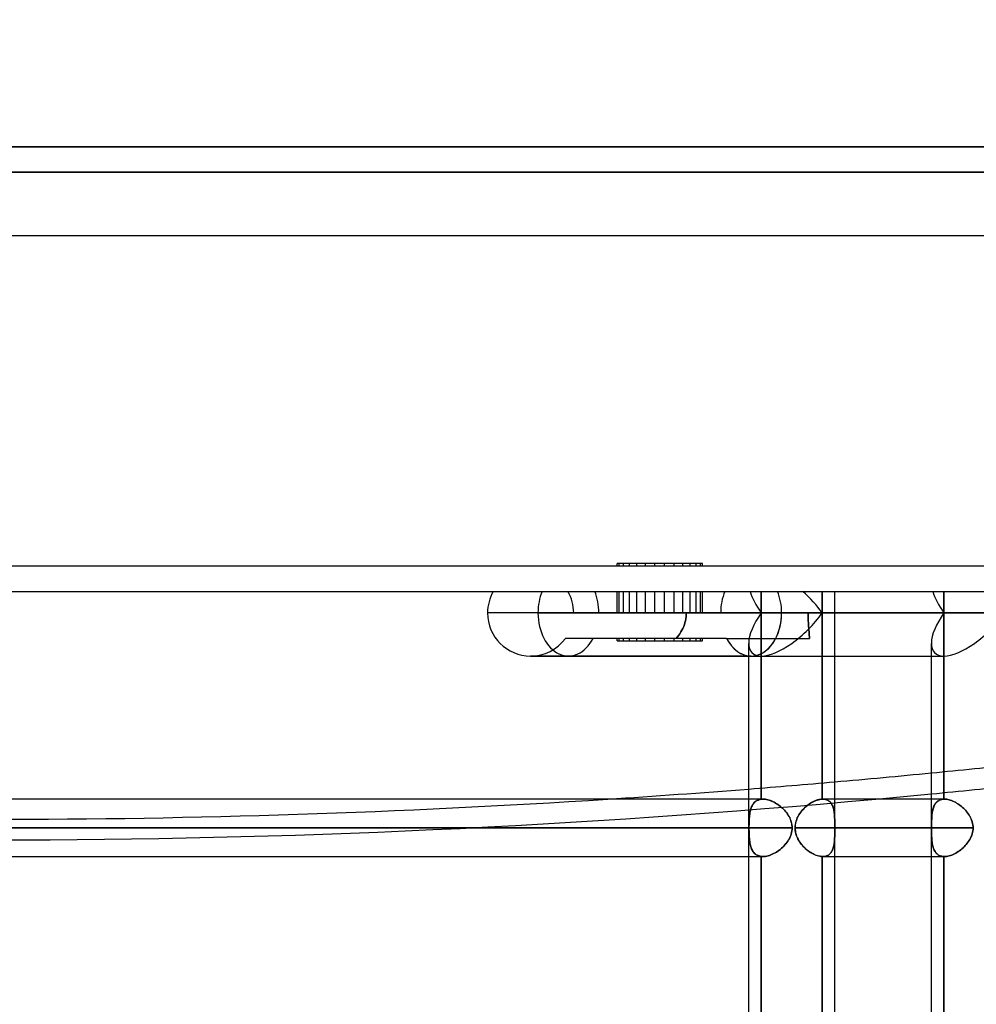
# Model space of a CAD drawing. Header units: millimetres. Extents: x -288 to 288, y -123 to 100.
# Tile 12 of 76: x -210 to -172, y -16 to 22. Entities that reach past the tile are written whole.
import ezdxf

# ---------------------------------------------------------------- set-up
doc = ezdxf.new("R2010")
doc.units = ezdxf.units.MM
doc.layers.add('MAIN-1', color=7, linetype='Continuous')
doc.layers.add('MAIN-2', color=7, linetype='Continuous')

msp = doc.modelspace()

# ---------------------------------------------------------------- linework, layer by layer
at = {"layer": 'MAIN-1'}
for p, q in [((-227, 17.5), (0, 17.5)), ((268, 14), (-268, 14)), ((-268, 0), (268, 0)), ((-179.782, -0.848), (-191.356, -0.848)), ((-183.531, -0.848), (-182.976, -0.848)), ((-179.782, -0.848), (-170.993, -0.848)), ((-180.98, -2.543), (-189.661, -2.543)), ((-181.077, -31.305), (-181.077, -2.543)), ((-180.98, -2.543), (-173.39, -2.543)), ((-178.184, -8.175), (-178.184, -2.543)), ((-177.687, -8.175), (-177.687, -2.543)), ((-173.886, -31.305), (-173.886, -2.543)), ((-181.077, -8.175), (-248.6, -8.175)), ((-178.875, -8.517), (-178.916, -8.559)), ((-178.832, -8.478), (-178.875, -8.517)), ((-178.788, -8.44), (-178.832, -8.478)), ((-178.742, -8.404), (-178.788, -8.44)), ((-178.696, -8.371), (-178.742, -8.404)), ((-178.649, -8.339), (-178.696, -8.371)), ((-178.602, -8.31), (-178.649, -8.339)), ((-178.554, -8.284), (-178.602, -8.31)), ((-178.506, -8.26), (-178.554, -8.284)), ((-178.458, -8.239), (-178.506, -8.26)), ((-178.411, -8.221), (-178.458, -8.239)), ((-178.364, -8.206), (-178.411, -8.221)), ((-178.317, -8.193), (-178.364, -8.206)), ((-178.272, -8.184), (-178.317, -8.193)), ((-178.227, -8.178), (-178.272, -8.184)), ((-178.184, -8.175), (-178.227, -8.178)), ((-178.182, -8.175), (-178.184, -8.175)), ((-178.179, -8.175), (-178.182, -8.175)), ((-178.177, -8.175), (-178.179, -8.175)), ((-178.175, -8.175), (-178.177, -8.175)), ((-178.172, -8.175), (-178.175, -8.175)), ((-178.17, -8.175), (-178.172, -8.175)), ((-178.168, -8.175), (-178.17, -8.175)), ((-173.886, -8.175), (-178.168, -8.175)), ((-179.155, -8.901), (-179.179, -8.955)), ((-179.128, -8.847), (-179.155, -8.901)), ((-179.099, -8.795), (-179.128, -8.847)), ((-179.066, -8.745), (-179.099, -8.795)), ((-179.032, -8.696), (-179.066, -8.745)), ((-178.995, -8.648), (-179.032, -8.696)), ((-178.957, -8.603), (-178.995, -8.648)), ((-178.916, -8.559), (-178.957, -8.603)), ((-179.248, -9.245), (-179.25, -9.305)), ((-179.242, -9.186), (-179.248, -9.245)), ((-179.232, -9.127), (-179.242, -9.186)), ((-179.218, -9.069), (-179.232, -9.127)), ((-179.2, -9.011), (-179.218, -9.069)), ((-179.179, -8.955), (-179.2, -9.011)), ((-249.73, -9.305), (-181.077, -9.305)), ((-179.25, -9.305), (-173.886, -9.305)), ((-179.25, -9.305), (-179.247, -9.371)), ((-179.247, -9.371), (-179.24, -9.437)), ((-179.24, -9.437), (-179.228, -9.502)), ((-179.228, -9.502), (-179.211, -9.566)), ((-179.211, -9.566), (-179.189, -9.63)), ((-179.189, -9.63), (-179.164, -9.691)), ((-179.164, -9.691), (-179.134, -9.751)), ((-179.134, -9.751), (-179.102, -9.81)), ((-179.102, -9.81), (-179.066, -9.866)), ((-179.066, -9.866), (-179.028, -9.92)), ((-179.028, -9.92), (-178.987, -9.972)), ((-178.987, -9.972), (-178.943, -10.022)), ((-178.943, -10.022), (-178.898, -10.07)), ((-178.898, -10.07), (-178.85, -10.115)), ((-248.6, -10.435), (-181.077, -10.435)), ((-178.85, -10.115), (-178.802, -10.158)), ((-178.802, -10.158), (-178.751, -10.199)), ((-178.751, -10.199), (-178.7, -10.237)), ((-178.7, -10.237), (-178.648, -10.272)), ((-178.648, -10.272), (-178.596, -10.303)), ((-178.596, -10.303), (-178.543, -10.332)), ((-178.543, -10.332), (-178.489, -10.358)), ((-178.489, -10.358), (-178.436, -10.38)), ((-178.436, -10.38), (-178.384, -10.398)), ((-178.384, -10.398), (-178.332, -10.413)), ((-178.332, -10.413), (-178.281, -10.424)), ((-178.281, -10.424), (-178.232, -10.431)), ((-178.232, -10.431), (-178.184, -10.435)), ((-178.184, -10.435), (-178.181, -10.435)), ((-178.184, -19.175), (-178.184, -10.435)), ((-178.181, -10.435), (-178.178, -10.435)), ((-178.178, -10.435), (-178.176, -10.435)), ((-178.176, -10.435), (-178.173, -10.435)), ((-178.173, -10.435), (-178.17, -10.435)), ((-178.17, -10.435), (-178.167, -10.435)), ((-178.168, -10.435), (-173.886, -10.435)), ((-177.687, -19.175), (-177.687, -10.435))]:
    msp.add_line(p, q, dxfattribs=at)
for start, end in [(150, 180), (180, 269.9998)]:
    msp.add_arc((-189.661, -0.848), 1.695, start, end, dxfattribs=at)
for centre, major_axis, ratio, start_param, end_param in [((-180.98, -0.848), (0, 1.695), 0.707107, -1.570796, -1.047198), ((-180.98, -0.848), (0, 1.695), 0.707107, 3.141565, 4.712389), ((-172.191, -0.848), (1.566, 1.566), 0.414214, -2.748894, -1.178097), ((-152.131, 129.184), (-229.331, -51.488), 0.559017, 1.335143, 1.351676), ((-152.131, 129.184), (-229.331, -51.488), 0.559017, 1.296153, 1.320373), ((-151.949, 128.375), (229.331, 51.488), 0.559017, -1.800219, -1.790706)]:
    msp.add_ellipse(centre, major_axis=major_axis, ratio=ratio, start_param=start_param, end_param=end_param, dxfattribs=at)
at = {"layer": 'MAIN-2'}
for p, q in [((0, 17.5), (-227, 17.5)), ((0, 16.5), (-226, 16.5)), ((-226, 16.5), (0, 16.5)), ((-267, 1), (267, 1)), ((-186.26, 1), (-186.26, 1.1)), ((-185.478, 1.1), (-186.26, 1.1)), ((-186.176, 1), (-186.176, 1.1)), ((-186.011, 1), (-186.011, 1.1)), ((-185.775, 1), (-185.775, 1.1)), ((-185.478, 1), (-185.478, 1.1)), ((-184.016, 1.1), (-185.478, 1.1)), ((-185.136, 1), (-185.136, 1.1)), ((-184.766, 1), (-184.766, 1.1)), ((-184.386, 1), (-184.386, 1.1)), ((-184.016, 1), (-184.016, 1.1)), ((-182.976, 1.1), (-184.016, 1.1)), ((-183.674, 1), (-183.674, 1.1)), ((-183.378, 1), (-183.378, 1.1)), ((-183.141, 1), (-183.141, 1.1)), ((-182.976, 1), (-182.976, 1.1)), ((-182.892, 1.1), (-182.976, 1.1)), ((-182.892, 1), (-182.892, 1.1)), ((-186.176, -0.848), (-186.176, 0)), ((-186.011, -0.848), (-186.011, 0)), ((-185.136, -0.848), (-185.136, 0)), ((-184.766, -0.848), (-184.766, 0)), ((-183.674, -0.848), (-183.674, 0)), ((-183.378, -0.848), (-183.378, 0)), ((-182.892, -0.848), (-182.892, 0)), ((-180.581, -0.848), (-180.581, 0)), ((-178.184, 0), (-178.184, -0.848)), ((-173.39, -0.848), (-173.39, 0)), ((-186.26, -0.848), (-186.26, 0)), ((-185.775, -0.848), (-185.775, 0)), ((-185.478, -0.848), (-185.478, 0)), ((-184.386, -0.848), (-184.386, 0)), ((-184.016, -0.848), (-184.016, 0)), ((-183.141, -0.848), (-183.141, 0)), ((-182.976, -0.848), (-182.976, 0)), ((-180.581, 0), (-180.581, -0.848)), ((-178.184, -0.848), (-178.184, 0)), ((-177.687, -2.543), (-177.687, 0)), ((-173.39, 0), (-173.39, -0.848)), ((-179.782, -0.848), (-191.356, -0.848)), ((-189.37, -0.848), (-191.356, -0.848)), ((-189.37, -0.848), (-180.581, -0.848)), ((-180.581, -0.848), (-189.37, -0.848)), ((-187.966, -0.848), (-182.179, -0.848)), ((-183.584, -1.232), (-183.565, -1.155)), ((-183.565, -1.155), (-183.584, -1.232)), ((-183.565, -1.155), (-183.55, -1.078)), ((-183.55, -1.078), (-183.565, -1.155)), ((-183.55, -1.078), (-183.539, -1.001)), ((-183.539, -1.001), (-183.55, -1.078)), ((-183.539, -1.001), (-183.533, -0.924)), ((-183.533, -0.924), (-183.539, -1.001)), ((-183.533, -0.924), (-183.531, -0.848)), ((-183.531, -0.848), (-183.533, -0.924)), ((-178.184, -0.848), (-183.531, -0.848)), ((-182.976, -0.848), (-178.184, -0.848)), ((-178.736, -0.848), (-182.179, -0.848)), ((-180.581, -8.179), (-180.581, -0.848)), ((-180.581, -0.848), (-180.581, -8.179)), ((-170.993, -0.848), (-179.782, -0.848)), ((-178.736, -0.848), (-173.39, -0.848)), ((-178.736, -0.848), (-178.736, -0.924)), ((-178.736, -0.924), (-178.736, -0.848)), ((-173.39, -0.848), (-178.736, -0.848)), ((-178.736, -0.924), (-178.735, -1.001)), ((-178.735, -1.001), (-178.736, -0.924)), ((-178.735, -1.001), (-178.733, -1.078)), ((-178.733, -1.078), (-178.735, -1.001)), ((-178.733, -1.078), (-178.73, -1.155)), ((-178.73, -1.155), (-178.733, -1.078)), ((-178.73, -1.155), (-178.727, -1.232)), ((-178.727, -1.232), (-178.73, -1.155)), ((-178.184, -0.848), (-178.184, -8.175)), ((-178.184, -2.543), (-178.184, -0.848)), ((-173.39, -8.175), (-173.39, -0.848)), ((-173.39, -0.848), (-173.39, -8.175)), ((-183.743, -1.597), (-183.704, -1.527)), ((-183.704, -1.527), (-183.743, -1.597)), ((-183.704, -1.527), (-183.668, -1.456)), ((-183.668, -1.456), (-183.704, -1.527)), ((-183.668, -1.456), (-183.636, -1.383)), ((-183.636, -1.383), (-183.668, -1.456)), ((-183.636, -1.383), (-183.608, -1.308)), ((-183.608, -1.308), (-183.636, -1.383)), ((-183.608, -1.308), (-183.584, -1.232)), ((-183.584, -1.232), (-183.608, -1.308)), ((-178.727, -1.232), (-178.723, -1.308)), ((-178.723, -1.308), (-178.727, -1.232)), ((-178.723, -1.308), (-178.719, -1.383)), ((-178.719, -1.383), (-178.723, -1.308)), ((-178.719, -1.383), (-178.714, -1.456)), ((-178.714, -1.456), (-178.719, -1.383)), ((-178.714, -1.456), (-178.708, -1.527)), ((-178.708, -1.527), (-178.714, -1.456)), ((-178.708, -1.527), (-178.702, -1.597)), ((-178.702, -1.597), (-178.708, -1.527)), ((-181.948, -1.848), (-188.292, -1.848)), ((-186.26, -1.948), (-186.26, -1.848)), ((-186.176, -1.948), (-186.176, -1.848)), ((-186.011, -1.948), (-186.011, -1.848)), ((-185.775, -1.948), (-185.775, -1.848)), ((-185.478, -1.948), (-185.478, -1.848)), ((-185.136, -1.948), (-185.136, -1.848)), ((-184.766, -1.948), (-184.766, -1.848)), ((-184.386, -1.948), (-184.386, -1.848)), ((-184.016, -1.948), (-184.016, -1.848)), ((-183.934, -1.847), (-183.882, -1.789)), ((-183.882, -1.789), (-183.934, -1.847)), ((-183.882, -1.789), (-183.833, -1.728)), ((-183.833, -1.728), (-183.882, -1.789)), ((-183.833, -1.728), (-183.787, -1.664)), ((-183.787, -1.664), (-183.833, -1.728)), ((-183.787, -1.664), (-183.743, -1.597)), ((-183.743, -1.597), (-183.787, -1.664)), ((-183.674, -1.948), (-183.674, -1.848)), ((-183.378, -1.948), (-183.378, -1.848)), ((-183.141, -1.948), (-183.141, -1.848)), ((-182.976, -1.948), (-182.976, -1.848)), ((-182.892, -1.948), (-182.892, -1.848)), ((-181.948, -1.848), (-178.678, -1.848)), ((-178.702, -1.597), (-178.696, -1.664)), ((-178.696, -1.664), (-178.702, -1.597)), ((-178.696, -1.664), (-178.69, -1.728)), ((-178.69, -1.728), (-178.696, -1.664)), ((-178.69, -1.728), (-178.684, -1.789)), ((-178.684, -1.789), (-178.69, -1.728)), ((-178.684, -1.789), (-178.678, -1.847)), ((-178.678, -1.847), (-178.684, -1.789)), ((-186.26, -1.948), (-185.478, -1.948)), ((-185.478, -1.948), (-184.016, -1.948)), ((-184.016, -1.948), (-182.976, -1.948)), ((-182.976, -1.948), (-182.892, -1.948)), ((-181.077, -2.543), (-181.077, -2.045)), ((-173.886, -2.543), (-173.886, -2.045)), ((-189.661, -2.543), (-188.172, -2.543)), ((-189.661, -2.543), (-180.98, -2.543)), ((-189.661, -2.543), (-189.563, -2.543)), ((-188.172, -2.543), (-180.581, -2.543)), ((-180.98, -2.543), (-173.39, -2.543)), ((-180.514, -8.175), (-181.077, -8.175)), ((-180.993, -8.562), (-180.977, -8.517)), ((-180.978, -8.519), (-180.993, -8.564)), ((-180.961, -8.477), (-180.978, -8.519)), ((-180.977, -8.517), (-180.96, -8.475)), ((-180.942, -8.436), (-180.961, -8.477)), ((-180.96, -8.475), (-180.941, -8.435)), ((-180.921, -8.398), (-180.942, -8.436)), ((-180.941, -8.435), (-180.92, -8.397)), ((-180.898, -8.363), (-180.921, -8.398)), ((-180.92, -8.397), (-180.896, -8.361)), ((-180.872, -8.33), (-180.898, -8.363)), ((-180.896, -8.361), (-180.871, -8.329)), ((-180.844, -8.3), (-180.872, -8.33)), ((-180.871, -8.329), (-180.843, -8.299)), ((-180.813, -8.273), (-180.844, -8.3)), ((-180.843, -8.299), (-180.812, -8.272)), ((-180.781, -8.249), (-180.813, -8.273)), ((-180.812, -8.272), (-180.779, -8.248)), ((-180.745, -8.228), (-180.781, -8.249)), ((-180.779, -8.248), (-180.744, -8.228)), ((-180.708, -8.211), (-180.745, -8.228)), ((-180.744, -8.228), (-180.706, -8.21)), ((-180.667, -8.196), (-180.708, -8.211)), ((-180.706, -8.21), (-180.667, -8.196)), ((-180.625, -8.186), (-180.667, -8.196)), ((-180.667, -8.196), (-180.625, -8.186)), ((-180.581, -8.179), (-180.625, -8.186)), ((-180.625, -8.186), (-180.581, -8.179)), ((-180.581, -8.179), (-180.572, -8.178)), ((-180.572, -8.178), (-180.581, -8.179)), ((-180.572, -8.178), (-180.562, -8.177)), ((-180.562, -8.177), (-180.572, -8.178)), ((-180.562, -8.177), (-180.553, -8.176)), ((-180.553, -8.176), (-180.562, -8.177)), ((-180.553, -8.176), (-180.543, -8.176)), ((-180.543, -8.176), (-180.553, -8.176)), ((-180.543, -8.176), (-180.533, -8.175)), ((-180.533, -8.175), (-180.543, -8.176)), ((-180.533, -8.175), (-180.524, -8.175)), ((-180.524, -8.175), (-180.533, -8.175)), ((-180.524, -8.175), (-180.514, -8.175)), ((-180.514, -8.175), (-180.524, -8.175)), ((-180.514, -8.175), (-180.468, -8.177)), ((-180.468, -8.177), (-180.514, -8.175)), ((-180.468, -8.177), (-180.422, -8.181)), ((-180.42, -8.182), (-180.468, -8.177)), ((-180.422, -8.181), (-180.374, -8.189)), ((-180.372, -8.19), (-180.42, -8.182)), ((-180.374, -8.189), (-180.326, -8.2)), ((-180.323, -8.201), (-180.372, -8.19)), ((-180.326, -8.2), (-180.277, -8.214)), ((-180.273, -8.215), (-180.323, -8.201)), ((-180.277, -8.214), (-180.227, -8.231)), ((-180.222, -8.233), (-180.273, -8.215)), ((-180.227, -8.231), (-180.178, -8.25)), ((-180.172, -8.253), (-180.222, -8.233)), ((-180.178, -8.25), (-180.128, -8.272)), ((-180.121, -8.276), (-180.172, -8.253)), ((-180.128, -8.272), (-180.078, -8.297)), ((-180.071, -8.301), (-180.121, -8.276)), ((-180.078, -8.297), (-180.029, -8.324)), ((-180.021, -8.329), (-180.071, -8.301)), ((-180.029, -8.324), (-179.981, -8.354)), ((-179.971, -8.36), (-180.021, -8.329)), ((-179.981, -8.354), (-179.933, -8.385)), ((-179.922, -8.393), (-179.971, -8.36)), ((-179.933, -8.385), (-179.885, -8.419)), ((-179.874, -8.428), (-179.922, -8.393)), ((-179.885, -8.419), (-179.839, -8.455)), ((-179.827, -8.464), (-179.874, -8.428)), ((-179.839, -8.455), (-179.794, -8.492)), ((-179.782, -8.503), (-179.827, -8.464)), ((-179.794, -8.492), (-179.75, -8.532)), ((-179.738, -8.543), (-179.782, -8.503)), ((-178.896, -8.538), (-178.849, -8.493)), ((-178.849, -8.493), (-178.8, -8.45)), ((-178.8, -8.45), (-178.75, -8.41)), ((-178.75, -8.41), (-178.699, -8.372)), ((-178.699, -8.372), (-178.647, -8.338)), ((-178.647, -8.338), (-178.594, -8.306)), ((-178.594, -8.306), (-178.541, -8.277)), ((-178.541, -8.277), (-178.488, -8.252)), ((-178.488, -8.252), (-178.435, -8.23)), ((-178.435, -8.23), (-178.383, -8.211)), ((-178.383, -8.211), (-178.331, -8.197)), ((-178.331, -8.197), (-178.281, -8.186)), ((-178.281, -8.186), (-178.232, -8.179)), ((-178.232, -8.179), (-178.184, -8.175)), ((-178.184, -8.175), (-178.182, -8.175)), ((-178.182, -8.175), (-178.179, -8.175)), ((-178.179, -8.175), (-178.177, -8.175)), ((-178.177, -8.175), (-178.175, -8.175)), ((-178.175, -8.175), (-178.172, -8.175)), ((-178.172, -8.175), (-178.17, -8.175)), ((-178.17, -8.175), (-178.168, -8.175)), ((-178.126, -8.177), (-178.168, -8.175)), ((-178.168, -8.175), (-178.126, -8.177)), ((-178.086, -8.182), (-178.126, -8.177)), ((-178.126, -8.177), (-178.087, -8.181)), ((-178.087, -8.181), (-178.05, -8.189)), ((-178.048, -8.19), (-178.086, -8.182)), ((-178.05, -8.189), (-178.014, -8.2)), ((-178.012, -8.201), (-178.048, -8.19)), ((-178.014, -8.2), (-177.98, -8.214)), ((-177.978, -8.215), (-178.012, -8.201)), ((-177.98, -8.214), (-177.949, -8.231)), ((-177.946, -8.233), (-177.978, -8.215)), ((-177.949, -8.231), (-177.919, -8.25)), ((-177.916, -8.253), (-177.946, -8.233)), ((-177.919, -8.25), (-177.892, -8.272)), ((-177.888, -8.276), (-177.916, -8.253)), ((-177.892, -8.272), (-177.867, -8.297)), ((-177.863, -8.301), (-177.888, -8.276)), ((-177.867, -8.297), (-177.843, -8.324)), ((-177.84, -8.329), (-177.863, -8.301)), ((-177.843, -8.324), (-177.822, -8.354)), ((-177.818, -8.36), (-177.84, -8.329)), ((-177.822, -8.354), (-177.803, -8.385)), ((-177.799, -8.393), (-177.818, -8.36)), ((-177.803, -8.385), (-177.786, -8.419)), ((-177.782, -8.428), (-177.799, -8.393)), ((-177.786, -8.419), (-177.77, -8.455)), ((-177.766, -8.464), (-177.782, -8.428)), ((-177.77, -8.455), (-177.756, -8.492)), ((-177.753, -8.503), (-177.766, -8.464)), ((-177.756, -8.492), (-177.744, -8.532)), ((-177.741, -8.543), (-177.753, -8.503)), ((-177.687, -10.435), (-177.687, -8.175)), ((-173.373, -8.175), (-173.886, -8.175)), ((-173.808, -8.517), (-173.821, -8.559)), ((-173.815, -8.538), (-173.8, -8.493)), ((-173.794, -8.478), (-173.808, -8.517)), ((-173.8, -8.493), (-173.783, -8.45)), ((-173.778, -8.44), (-173.794, -8.478)), ((-173.783, -8.45), (-173.764, -8.41)), ((-173.761, -8.404), (-173.778, -8.44)), ((-173.764, -8.41), (-173.742, -8.372)), ((-173.741, -8.371), (-173.761, -8.404)), ((-173.742, -8.372), (-173.718, -8.338)), ((-173.719, -8.339), (-173.741, -8.371)), ((-173.696, -8.31), (-173.719, -8.339)), ((-173.718, -8.338), (-173.692, -8.306)), ((-173.67, -8.284), (-173.696, -8.31)), ((-173.692, -8.306), (-173.663, -8.277)), ((-173.642, -8.26), (-173.67, -8.284)), ((-173.663, -8.277), (-173.631, -8.252)), ((-173.612, -8.239), (-173.642, -8.26)), ((-173.631, -8.252), (-173.597, -8.23)), ((-173.58, -8.221), (-173.612, -8.239)), ((-173.597, -8.23), (-173.56, -8.211)), ((-173.546, -8.206), (-173.58, -8.221)), ((-173.56, -8.211), (-173.521, -8.197)), ((-173.51, -8.193), (-173.546, -8.206)), ((-173.521, -8.197), (-173.479, -8.186)), ((-173.471, -8.184), (-173.51, -8.193)), ((-173.479, -8.186), (-173.436, -8.179)), ((-173.431, -8.178), (-173.471, -8.184)), ((-173.436, -8.179), (-173.39, -8.175)), ((-173.39, -8.175), (-173.431, -8.178)), ((-173.387, -8.175), (-173.39, -8.175)), ((-173.39, -8.175), (-173.387, -8.175)), ((-173.385, -8.175), (-173.387, -8.175)), ((-173.387, -8.175), (-173.385, -8.175)), ((-173.383, -8.175), (-173.385, -8.175)), ((-173.385, -8.175), (-173.383, -8.175)), ((-173.38, -8.175), (-173.383, -8.175)), ((-173.383, -8.175), (-173.38, -8.175)), ((-173.378, -8.175), (-173.38, -8.175)), ((-173.38, -8.175), (-173.378, -8.175)), ((-173.376, -8.175), (-173.378, -8.175)), ((-173.378, -8.175), (-173.376, -8.175)), ((-173.373, -8.175), (-173.376, -8.175)), ((-173.376, -8.175), (-173.373, -8.175)), ((-173.329, -8.177), (-173.373, -8.175)), ((-173.373, -8.175), (-173.329, -8.177)), ((-173.283, -8.182), (-173.329, -8.177)), ((-173.329, -8.177), (-173.284, -8.181)), ((-173.284, -8.181), (-173.238, -8.189)), ((-173.236, -8.19), (-173.283, -8.182)), ((-173.238, -8.189), (-173.191, -8.2)), ((-173.188, -8.201), (-173.236, -8.19)), ((-173.191, -8.2), (-173.144, -8.214)), ((-173.14, -8.215), (-173.188, -8.201)), ((-173.144, -8.214), (-173.095, -8.231)), ((-173.091, -8.233), (-173.14, -8.215)), ((-173.095, -8.231), (-173.047, -8.25)), ((-173.041, -8.253), (-173.091, -8.233)), ((-173.047, -8.25), (-172.998, -8.272)), ((-172.992, -8.276), (-173.041, -8.253)), ((-172.998, -8.272), (-172.95, -8.297)), ((-172.942, -8.301), (-172.992, -8.276)), ((-172.95, -8.297), (-172.902, -8.324)), ((-172.893, -8.329), (-172.942, -8.301)), ((-172.902, -8.324), (-172.854, -8.354)), ((-172.844, -8.36), (-172.893, -8.329)), ((-172.854, -8.354), (-172.806, -8.385)), ((-172.796, -8.393), (-172.844, -8.36)), ((-172.806, -8.385), (-172.76, -8.419)), ((-172.749, -8.428), (-172.796, -8.393)), ((-172.76, -8.419), (-172.714, -8.455)), ((-172.703, -8.464), (-172.749, -8.428)), ((-172.714, -8.455), (-172.67, -8.492)), ((-172.658, -8.503), (-172.703, -8.464)), ((-172.67, -8.492), (-172.627, -8.532)), ((-172.614, -8.543), (-172.658, -8.503)), ((-181.054, -8.931), (-181.049, -8.873)), ((-181.049, -8.875), (-181.054, -8.933)), ((-181.049, -8.873), (-181.043, -8.817)), ((-181.043, -8.818), (-181.049, -8.875)), ((-181.043, -8.817), (-181.036, -8.762)), ((-181.036, -8.764), (-181.043, -8.818)), ((-181.036, -8.762), (-181.027, -8.709)), ((-181.028, -8.711), (-181.036, -8.764)), ((-181.018, -8.66), (-181.028, -8.711)), ((-181.027, -8.709), (-181.017, -8.658)), ((-181.006, -8.611), (-181.018, -8.66)), ((-181.017, -8.658), (-181.006, -8.609)), ((-181.006, -8.609), (-180.993, -8.562)), ((-180.993, -8.564), (-181.006, -8.611)), ((-179.75, -8.532), (-179.708, -8.573)), ((-179.696, -8.585), (-179.738, -8.543)), ((-179.708, -8.573), (-179.667, -8.616)), ((-179.656, -8.629), (-179.696, -8.585)), ((-179.667, -8.616), (-179.628, -8.661)), ((-179.618, -8.673), (-179.656, -8.629)), ((-179.628, -8.661), (-179.591, -8.707)), ((-179.582, -8.719), (-179.618, -8.673)), ((-179.591, -8.707), (-179.555, -8.755)), ((-179.548, -8.766), (-179.582, -8.719)), ((-179.555, -8.755), (-179.522, -8.805)), ((-179.516, -8.815), (-179.548, -8.766)), ((-179.522, -8.805), (-179.492, -8.856)), ((-179.487, -8.865), (-179.516, -8.815)), ((-179.492, -8.856), (-179.464, -8.908)), ((-179.46, -8.916), (-179.487, -8.865)), ((-179.464, -8.908), (-179.44, -8.962)), ((-179.163, -8.917), (-179.133, -8.857)), ((-179.133, -8.857), (-179.101, -8.799)), ((-179.101, -8.799), (-179.065, -8.742)), ((-179.065, -8.742), (-179.026, -8.688)), ((-179.026, -8.688), (-178.985, -8.636)), ((-178.985, -8.636), (-178.942, -8.586)), ((-178.942, -8.586), (-178.896, -8.538)), ((-177.744, -8.532), (-177.734, -8.573)), ((-177.731, -8.585), (-177.741, -8.543)), ((-177.734, -8.573), (-177.725, -8.616)), ((-177.722, -8.629), (-177.731, -8.585)), ((-177.725, -8.616), (-177.717, -8.661)), ((-177.715, -8.673), (-177.722, -8.629)), ((-177.717, -8.661), (-177.71, -8.707)), ((-177.709, -8.719), (-177.715, -8.673)), ((-177.71, -8.707), (-177.705, -8.755)), ((-177.704, -8.766), (-177.709, -8.719)), ((-177.705, -8.755), (-177.7, -8.805)), ((-177.7, -8.815), (-177.704, -8.766)), ((-177.7, -8.805), (-177.697, -8.856)), ((-177.696, -8.865), (-177.7, -8.815)), ((-177.697, -8.856), (-177.694, -8.908)), ((-177.694, -8.916), (-177.696, -8.865)), ((-177.694, -8.908), (-177.692, -8.962)), ((-173.871, -8.901), (-173.874, -8.955)), ((-173.872, -8.917), (-173.868, -8.857)), ((-173.867, -8.847), (-173.871, -8.901)), ((-173.868, -8.857), (-173.863, -8.799)), ((-173.862, -8.795), (-173.867, -8.847)), ((-173.863, -8.799), (-173.856, -8.742)), ((-173.856, -8.745), (-173.862, -8.795)), ((-173.856, -8.742), (-173.848, -8.688)), ((-173.849, -8.696), (-173.856, -8.745)), ((-173.841, -8.648), (-173.849, -8.696)), ((-173.848, -8.688), (-173.839, -8.636)), ((-173.832, -8.603), (-173.841, -8.648)), ((-173.839, -8.636), (-173.828, -8.586)), ((-173.821, -8.559), (-173.832, -8.603)), ((-173.828, -8.586), (-173.815, -8.538)), ((-172.627, -8.532), (-172.585, -8.573)), ((-172.573, -8.585), (-172.614, -8.543)), ((-172.585, -8.573), (-172.544, -8.616)), ((-172.533, -8.629), (-172.573, -8.585)), ((-172.544, -8.616), (-172.505, -8.661)), ((-172.495, -8.673), (-172.533, -8.629)), ((-172.505, -8.661), (-172.468, -8.707)), ((-172.459, -8.719), (-172.495, -8.673)), ((-172.468, -8.707), (-172.433, -8.755)), ((-172.425, -8.766), (-172.459, -8.719)), ((-172.433, -8.755), (-172.4, -8.805)), ((-172.394, -8.815), (-172.425, -8.766)), ((-172.4, -8.805), (-172.37, -8.856)), ((-172.365, -8.865), (-172.394, -8.815)), ((-172.37, -8.856), (-172.342, -8.908)), ((-172.338, -8.916), (-172.365, -8.865)), ((-172.342, -8.908), (-172.318, -8.962)), ((-181.064, -9.178), (-181.065, -9.241)), ((-181.065, -9.241), (-181.064, -9.178)), ((-181.065, -9.241), (-181.065, -9.305)), ((-181.065, -9.305), (-181.065, -9.241)), ((-181.063, -9.115), (-181.064, -9.178)), ((-181.064, -9.178), (-181.063, -9.115)), ((-181.063, -9.115), (-181.061, -9.052)), ((-181.061, -9.053), (-181.063, -9.115)), ((-181.061, -9.052), (-181.058, -8.991)), ((-181.058, -8.992), (-181.061, -9.053)), ((-181.058, -8.991), (-181.054, -8.931)), ((-181.054, -8.933), (-181.058, -8.992)), ((-179.437, -8.969), (-179.46, -8.916)), ((-179.44, -8.962), (-179.418, -9.016)), ((-179.416, -9.023), (-179.437, -8.969)), ((-179.418, -9.016), (-179.4, -9.072)), ((-179.399, -9.078), (-179.416, -9.023)), ((-179.4, -9.072), (-179.386, -9.129)), ((-179.385, -9.134), (-179.399, -9.078)), ((-179.386, -9.129), (-179.375, -9.187)), ((-179.375, -9.191), (-179.385, -9.134)), ((-179.375, -9.187), (-179.369, -9.246)), ((-179.369, -9.248), (-179.375, -9.191)), ((-179.369, -9.246), (-179.367, -9.305)), ((-179.367, -9.305), (-179.369, -9.248)), ((-179.25, -9.305), (-179.247, -9.239)), ((-179.247, -9.239), (-179.24, -9.173)), ((-179.24, -9.173), (-179.227, -9.107)), ((-179.227, -9.107), (-179.21, -9.042)), ((-179.21, -9.042), (-179.188, -8.979)), ((-179.188, -8.979), (-179.163, -8.917)), ((-177.692, -8.969), (-177.694, -8.916)), ((-177.692, -8.962), (-177.691, -9.016)), ((-177.69, -9.023), (-177.692, -8.969)), ((-177.691, -9.016), (-177.69, -9.072)), ((-177.69, -9.078), (-177.69, -9.023)), ((-177.69, -9.072), (-177.689, -9.129)), ((-177.689, -9.134), (-177.69, -9.078)), ((-177.689, -9.129), (-177.689, -9.187)), ((-177.688, -9.191), (-177.689, -9.134)), ((-177.689, -9.187), (-177.688, -9.246)), ((-177.688, -9.248), (-177.688, -9.191)), ((-177.688, -9.246), (-177.688, -9.305)), ((-177.688, -9.305), (-177.688, -9.248)), ((-173.881, -9.239), (-173.88, -9.173)), ((-173.88, -9.186), (-173.881, -9.245)), ((-173.881, -9.305), (-173.881, -9.239)), ((-173.881, -9.245), (-173.881, -9.305)), ((-173.88, -9.173), (-173.879, -9.107)), ((-173.879, -9.127), (-173.88, -9.186)), ((-173.879, -9.107), (-173.877, -9.042)), ((-173.878, -9.069), (-173.879, -9.127)), ((-173.876, -9.011), (-173.878, -9.069)), ((-173.877, -9.042), (-173.875, -8.979)), ((-173.874, -8.955), (-173.876, -9.011)), ((-173.875, -8.979), (-173.872, -8.917)), ((-172.315, -8.969), (-172.338, -8.916)), ((-172.318, -8.962), (-172.296, -9.016)), ((-172.294, -9.023), (-172.315, -8.969)), ((-172.296, -9.016), (-172.278, -9.072)), ((-172.277, -9.078), (-172.294, -9.023)), ((-172.278, -9.072), (-172.264, -9.129)), ((-172.263, -9.134), (-172.277, -9.078)), ((-172.264, -9.129), (-172.253, -9.187)), ((-172.253, -9.191), (-172.263, -9.134)), ((-172.253, -9.187), (-172.247, -9.246)), ((-172.247, -9.248), (-172.253, -9.191)), ((-172.247, -9.246), (-172.245, -9.305)), ((-172.245, -9.305), (-172.247, -9.248)), ((-181.065, -9.305), (-249.73, -9.305)), ((-179.367, -9.305), (-247.47, -9.305)), ((-247.47, -9.305), (-179.367, -9.305)), ((-181.065, -9.368), (-181.065, -9.305)), ((-181.065, -9.305), (-181.065, -9.368)), ((-181.064, -9.431), (-181.065, -9.368)), ((-181.065, -9.368), (-181.064, -9.432)), ((-181.063, -9.494), (-181.064, -9.431)), ((-181.064, -9.432), (-181.063, -9.494)), ((-181.061, -9.556), (-181.063, -9.494)), ((-181.063, -9.494), (-181.061, -9.556)), ((-181.058, -9.617), (-181.061, -9.556)), ((-181.061, -9.556), (-181.058, -9.617)), ((-181.054, -9.676), (-181.058, -9.617)), ((-181.058, -9.617), (-181.054, -9.677)), ((-181.049, -9.734), (-181.054, -9.676)), ((-181.054, -9.677), (-181.049, -9.735)), ((-179.447, -9.665), (-179.474, -9.721)), ((-179.473, -9.718), (-179.446, -9.663)), ((-179.423, -9.607), (-179.447, -9.665)), ((-179.446, -9.663), (-179.423, -9.606)), ((-179.403, -9.548), (-179.423, -9.607)), ((-179.423, -9.606), (-179.403, -9.548)), ((-179.388, -9.488), (-179.403, -9.548)), ((-179.403, -9.548), (-179.387, -9.488)), ((-179.376, -9.428), (-179.388, -9.488)), ((-179.387, -9.488), (-179.376, -9.427)), ((-179.376, -9.427), (-179.369, -9.366)), ((-179.369, -9.367), (-179.376, -9.428)), ((-179.367, -9.305), (-179.369, -9.367)), ((-179.369, -9.366), (-179.367, -9.305)), ((-179.248, -9.362), (-179.25, -9.305)), ((-173.881, -9.305), (-179.25, -9.305)), ((-179.242, -9.419), (-179.248, -9.362)), ((-179.233, -9.476), (-179.242, -9.419)), ((-179.22, -9.533), (-179.233, -9.476)), ((-179.204, -9.588), (-179.22, -9.533)), ((-179.184, -9.642), (-179.204, -9.588)), ((-179.162, -9.696), (-179.184, -9.642)), ((-177.694, -9.705), (-177.692, -9.651)), ((-177.692, -9.654), (-177.694, -9.708)), ((-177.692, -9.651), (-177.691, -9.596)), ((-177.691, -9.598), (-177.692, -9.654)), ((-177.69, -9.54), (-177.691, -9.598)), ((-177.691, -9.596), (-177.69, -9.54)), ((-177.689, -9.482), (-177.69, -9.54)), ((-177.69, -9.54), (-177.689, -9.482)), ((-177.689, -9.423), (-177.688, -9.364)), ((-177.689, -9.482), (-177.689, -9.423)), ((-177.688, -9.424), (-177.689, -9.482)), ((-177.688, -9.305), (-172.245, -9.305)), ((-177.688, -9.305), (-177.688, -9.365)), ((-177.688, -9.364), (-177.688, -9.305)), ((-172.245, -9.305), (-177.688, -9.305)), ((-177.688, -9.365), (-177.688, -9.424)), ((-173.881, -9.305), (-173.881, -9.371)), ((-173.881, -9.362), (-173.881, -9.305)), ((-173.88, -9.419), (-173.881, -9.362)), ((-173.881, -9.371), (-173.88, -9.437)), ((-173.88, -9.476), (-173.88, -9.419)), ((-173.88, -9.437), (-173.879, -9.502)), ((-173.878, -9.533), (-173.88, -9.476)), ((-173.879, -9.502), (-173.877, -9.566)), ((-173.877, -9.588), (-173.878, -9.533)), ((-173.877, -9.566), (-173.875, -9.63)), ((-173.875, -9.642), (-173.877, -9.588)), ((-173.875, -9.63), (-173.872, -9.691)), ((-173.872, -9.696), (-173.875, -9.642)), ((-172.32, -9.654), (-172.345, -9.708)), ((-172.344, -9.705), (-172.319, -9.651)), ((-172.298, -9.598), (-172.32, -9.654)), ((-172.319, -9.651), (-172.297, -9.596)), ((-172.279, -9.54), (-172.298, -9.598)), ((-172.297, -9.596), (-172.279, -9.54)), ((-172.279, -9.54), (-172.264, -9.482)), ((-172.264, -9.482), (-172.279, -9.54)), ((-172.264, -9.482), (-172.253, -9.423)), ((-172.254, -9.424), (-172.264, -9.482)), ((-172.247, -9.365), (-172.254, -9.424)), ((-172.253, -9.423), (-172.247, -9.364)), ((-172.247, -9.364), (-172.245, -9.305)), ((-172.245, -9.305), (-172.247, -9.365)), ((-181.043, -9.79), (-181.049, -9.734)), ((-181.049, -9.735), (-181.043, -9.792)), ((-181.036, -9.845), (-181.043, -9.79)), ((-181.043, -9.792), (-181.036, -9.846)), ((-181.028, -9.898), (-181.036, -9.845)), ((-181.036, -9.846), (-181.028, -9.899)), ((-181.018, -9.949), (-181.028, -9.898)), ((-181.028, -9.899), (-181.018, -9.95)), ((-181.007, -9.998), (-181.018, -9.949)), ((-181.018, -9.95), (-181.006, -9.999)), ((-180.993, -10.045), (-181.007, -9.998)), ((-181.006, -9.999), (-180.993, -10.046)), ((-180.979, -10.09), (-180.993, -10.045)), ((-180.993, -10.046), (-180.978, -10.091)), ((-179.786, -10.11), (-179.739, -10.067)), ((-179.739, -10.067), (-179.785, -10.11)), ((-179.739, -10.067), (-179.693, -10.022)), ((-179.694, -10.023), (-179.739, -10.067)), ((-179.652, -9.977), (-179.694, -10.023)), ((-179.693, -10.022), (-179.65, -9.975)), ((-179.611, -9.929), (-179.652, -9.977)), ((-179.65, -9.975), (-179.609, -9.926)), ((-179.573, -9.88), (-179.611, -9.929)), ((-179.609, -9.926), (-179.571, -9.876)), ((-179.538, -9.829), (-179.573, -9.88)), ((-179.571, -9.876), (-179.535, -9.825)), ((-179.504, -9.776), (-179.538, -9.829)), ((-179.535, -9.825), (-179.502, -9.772)), ((-179.474, -9.721), (-179.504, -9.776)), ((-179.502, -9.772), (-179.473, -9.718)), ((-179.136, -9.748), (-179.162, -9.696)), ((-179.108, -9.798), (-179.136, -9.748)), ((-179.078, -9.848), (-179.108, -9.798)), ((-179.045, -9.896), (-179.078, -9.848)), ((-179.011, -9.942), (-179.045, -9.896)), ((-178.974, -9.987), (-179.011, -9.942)), ((-178.936, -10.03), (-178.974, -9.987)), ((-178.896, -10.071), (-178.936, -10.03)), ((-178.855, -10.111), (-178.896, -10.071)), ((-177.747, -10.089), (-177.736, -10.046)), ((-177.736, -10.047), (-177.747, -10.089)), ((-177.736, -10.046), (-177.726, -10.002)), ((-177.726, -10.003), (-177.736, -10.047)), ((-177.726, -10.002), (-177.718, -9.956)), ((-177.718, -9.958), (-177.726, -10.003)), ((-177.718, -9.956), (-177.711, -9.908)), ((-177.711, -9.911), (-177.718, -9.958)), ((-177.711, -9.908), (-177.705, -9.859)), ((-177.706, -9.863), (-177.711, -9.911)), ((-177.701, -9.813), (-177.706, -9.863)), ((-177.705, -9.859), (-177.701, -9.809)), ((-177.701, -9.809), (-177.697, -9.758)), ((-177.697, -9.762), (-177.701, -9.813)), ((-177.697, -9.758), (-177.694, -9.705)), ((-177.694, -9.708), (-177.697, -9.762)), ((-173.872, -9.691), (-173.868, -9.751)), ((-173.868, -9.748), (-173.872, -9.696)), ((-173.864, -9.798), (-173.868, -9.748)), ((-173.868, -9.751), (-173.863, -9.81)), ((-173.859, -9.848), (-173.864, -9.798)), ((-173.863, -9.81), (-173.856, -9.866)), ((-173.852, -9.896), (-173.859, -9.848)), ((-173.856, -9.866), (-173.849, -9.92)), ((-173.845, -9.942), (-173.852, -9.896)), ((-173.849, -9.92), (-173.839, -9.972)), ((-173.836, -9.987), (-173.845, -9.942)), ((-173.839, -9.972), (-173.828, -10.022)), ((-173.826, -10.03), (-173.836, -9.987)), ((-173.828, -10.022), (-173.815, -10.07)), ((-173.815, -10.071), (-173.826, -10.03)), ((-173.815, -10.07), (-173.8, -10.115)), ((-173.802, -10.111), (-173.815, -10.071)), ((-172.638, -10.089), (-172.594, -10.046)), ((-172.594, -10.047), (-172.638, -10.089)), ((-172.594, -10.046), (-172.551, -10.002)), ((-172.552, -10.003), (-172.594, -10.047)), ((-172.512, -9.958), (-172.552, -10.003)), ((-172.551, -10.002), (-172.511, -9.956)), ((-172.474, -9.911), (-172.512, -9.958)), ((-172.511, -9.956), (-172.472, -9.908)), ((-172.439, -9.863), (-172.474, -9.911)), ((-172.472, -9.908), (-172.436, -9.859)), ((-172.405, -9.813), (-172.439, -9.863)), ((-172.436, -9.859), (-172.403, -9.809)), ((-172.374, -9.762), (-172.405, -9.813)), ((-172.403, -9.809), (-172.372, -9.758)), ((-172.345, -9.708), (-172.374, -9.762)), ((-172.372, -9.758), (-172.344, -9.705)), ((-181.077, -10.435), (-180.514, -10.435)), ((-180.962, -10.132), (-180.979, -10.09)), ((-180.978, -10.091), (-180.961, -10.134)), ((-180.943, -10.173), (-180.962, -10.132)), ((-180.961, -10.134), (-180.942, -10.174)), ((-180.921, -10.211), (-180.943, -10.173)), ((-180.942, -10.174), (-180.921, -10.212)), ((-180.898, -10.246), (-180.921, -10.211)), ((-180.921, -10.212), (-180.897, -10.248)), ((-180.872, -10.279), (-180.898, -10.246)), ((-180.897, -10.248), (-180.871, -10.28)), ((-180.844, -10.309), (-180.872, -10.279)), ((-180.871, -10.28), (-180.843, -10.31)), ((-180.814, -10.337), (-180.844, -10.309)), ((-180.843, -10.31), (-180.813, -10.337)), ((-180.781, -10.361), (-180.814, -10.337)), ((-180.813, -10.337), (-180.78, -10.361)), ((-180.745, -10.382), (-180.781, -10.361)), ((-180.78, -10.361), (-180.745, -10.382)), ((-180.708, -10.399), (-180.745, -10.382)), ((-180.745, -10.382), (-180.707, -10.4)), ((-180.668, -10.413), (-180.708, -10.399)), ((-180.707, -10.4), (-180.667, -10.414)), ((-180.625, -10.424), (-180.668, -10.413)), ((-180.667, -10.414), (-180.625, -10.424)), ((-180.581, -10.431), (-180.625, -10.424)), ((-180.625, -10.424), (-180.581, -10.431)), ((-180.57, -10.432), (-180.581, -10.431)), ((-180.581, -10.431), (-180.57, -10.432)), ((-180.581, -10.431), (-180.581, -19.179)), ((-180.581, -19.179), (-180.581, -10.431)), ((-180.559, -10.433), (-180.57, -10.432)), ((-180.57, -10.432), (-180.559, -10.433)), ((-180.547, -10.434), (-180.559, -10.433)), ((-180.559, -10.433), (-180.548, -10.434)), ((-180.548, -10.434), (-180.536, -10.435)), ((-180.536, -10.435), (-180.547, -10.434)), ((-180.525, -10.435), (-180.536, -10.435)), ((-180.536, -10.435), (-180.525, -10.435)), ((-180.513, -10.435), (-180.525, -10.435)), ((-180.525, -10.435), (-180.513, -10.435)), ((-180.464, -10.433), (-180.513, -10.435)), ((-180.513, -10.435), (-180.464, -10.433)), ((-180.464, -10.433), (-180.413, -10.427)), ((-180.414, -10.428), (-180.464, -10.433)), ((-180.362, -10.418), (-180.414, -10.428)), ((-180.413, -10.427), (-180.362, -10.418)), ((-180.31, -10.406), (-180.362, -10.418)), ((-180.362, -10.418), (-180.309, -10.406)), ((-180.256, -10.389), (-180.31, -10.406)), ((-180.309, -10.406), (-180.256, -10.389)), ((-180.202, -10.37), (-180.256, -10.389)), ((-180.256, -10.389), (-180.203, -10.37)), ((-180.203, -10.37), (-180.149, -10.347)), ((-180.148, -10.347), (-180.202, -10.37)), ((-180.149, -10.347), (-180.095, -10.321)), ((-180.094, -10.321), (-180.148, -10.347)), ((-180.095, -10.321), (-180.041, -10.293)), ((-180.041, -10.292), (-180.094, -10.321)), ((-179.988, -10.261), (-180.041, -10.292)), ((-180.041, -10.293), (-179.988, -10.261)), ((-179.935, -10.227), (-179.988, -10.261)), ((-179.988, -10.261), (-179.936, -10.227)), ((-179.936, -10.227), (-179.885, -10.191)), ((-179.884, -10.19), (-179.935, -10.227)), ((-179.885, -10.191), (-179.835, -10.152)), ((-179.834, -10.151), (-179.884, -10.19)), ((-179.835, -10.152), (-179.786, -10.11)), ((-179.785, -10.11), (-179.834, -10.151)), ((-178.813, -10.149), (-178.855, -10.111)), ((-178.77, -10.185), (-178.813, -10.149)), ((-178.726, -10.218), (-178.77, -10.185)), ((-178.681, -10.25), (-178.726, -10.218)), ((-178.635, -10.28), (-178.681, -10.25)), ((-178.589, -10.307), (-178.635, -10.28)), ((-178.543, -10.332), (-178.589, -10.307)), ((-178.496, -10.355), (-178.543, -10.332)), ((-178.45, -10.374), (-178.496, -10.355)), ((-178.404, -10.392), (-178.45, -10.374)), ((-178.358, -10.406), (-178.404, -10.392)), ((-178.313, -10.418), (-178.358, -10.406)), ((-178.269, -10.426), (-178.313, -10.418)), ((-178.226, -10.432), (-178.269, -10.426)), ((-178.184, -10.435), (-178.226, -10.432)), ((-178.181, -10.435), (-178.184, -10.435)), ((-178.184, -10.435), (-178.184, -19.175)), ((-178.178, -10.435), (-178.181, -10.435)), ((-178.176, -10.435), (-178.178, -10.435)), ((-178.173, -10.435), (-178.176, -10.435)), ((-178.17, -10.435), (-178.173, -10.435)), ((-178.167, -10.435), (-178.17, -10.435)), ((-178.125, -10.433), (-178.167, -10.435)), ((-178.167, -10.435), (-178.124, -10.433)), ((-178.084, -10.428), (-178.125, -10.433)), ((-178.124, -10.433), (-178.083, -10.428)), ((-178.045, -10.42), (-178.084, -10.428)), ((-178.083, -10.428), (-178.044, -10.419)), ((-178.008, -10.408), (-178.045, -10.42)), ((-178.044, -10.419), (-178.008, -10.408)), ((-177.973, -10.392), (-178.008, -10.408)), ((-178.008, -10.408), (-177.973, -10.392)), ((-177.94, -10.374), (-177.973, -10.392)), ((-177.973, -10.392), (-177.941, -10.374)), ((-177.941, -10.374), (-177.91, -10.353)), ((-177.91, -10.353), (-177.94, -10.374)), ((-177.882, -10.328), (-177.91, -10.353)), ((-177.91, -10.353), (-177.882, -10.329)), ((-177.856, -10.301), (-177.882, -10.328)), ((-177.882, -10.329), (-177.857, -10.302)), ((-177.857, -10.302), (-177.833, -10.272)), ((-177.833, -10.272), (-177.856, -10.301)), ((-177.812, -10.24), (-177.833, -10.272)), ((-177.833, -10.272), (-177.812, -10.24)), ((-177.793, -10.205), (-177.812, -10.24)), ((-177.812, -10.24), (-177.793, -10.206)), ((-177.776, -10.168), (-177.793, -10.205)), ((-177.793, -10.206), (-177.776, -10.169)), ((-177.761, -10.13), (-177.776, -10.168)), ((-177.776, -10.169), (-177.761, -10.13)), ((-177.747, -10.089), (-177.761, -10.13)), ((-177.761, -10.13), (-177.747, -10.089)), ((-173.886, -10.435), (-173.373, -10.435)), ((-173.788, -10.149), (-173.802, -10.111)), ((-173.8, -10.115), (-173.783, -10.158)), ((-173.772, -10.185), (-173.788, -10.149)), ((-173.783, -10.158), (-173.764, -10.199)), ((-173.754, -10.218), (-173.772, -10.185)), ((-173.764, -10.199), (-173.743, -10.237)), ((-173.734, -10.25), (-173.754, -10.218)), ((-173.743, -10.237), (-173.719, -10.272)), ((-173.712, -10.28), (-173.734, -10.25)), ((-173.719, -10.272), (-173.692, -10.303)), ((-173.689, -10.307), (-173.712, -10.28)), ((-173.692, -10.303), (-173.663, -10.332)), ((-173.663, -10.332), (-173.689, -10.307)), ((-173.663, -10.332), (-173.632, -10.358)), ((-173.636, -10.355), (-173.663, -10.332)), ((-173.606, -10.374), (-173.636, -10.355)), ((-173.632, -10.358), (-173.598, -10.38)), ((-173.575, -10.392), (-173.606, -10.374)), ((-173.598, -10.38), (-173.561, -10.398)), ((-173.542, -10.406), (-173.575, -10.392)), ((-173.561, -10.398), (-173.521, -10.413)), ((-173.506, -10.418), (-173.542, -10.406)), ((-173.521, -10.413), (-173.48, -10.424)), ((-173.469, -10.426), (-173.506, -10.418)), ((-173.48, -10.424), (-173.436, -10.431)), ((-173.43, -10.432), (-173.469, -10.426)), ((-173.436, -10.431), (-173.39, -10.435)), ((-173.39, -10.435), (-173.43, -10.432)), ((-173.39, -10.435), (-173.387, -10.435)), ((-173.387, -10.435), (-173.39, -10.435)), ((-173.39, -19.175), (-173.39, -10.435)), ((-173.39, -10.435), (-173.39, -19.175)), ((-173.387, -10.435), (-173.384, -10.435)), ((-173.384, -10.435), (-173.387, -10.435)), ((-173.384, -10.435), (-173.381, -10.435)), ((-173.381, -10.435), (-173.384, -10.435)), ((-173.381, -10.435), (-173.379, -10.435)), ((-173.379, -10.435), (-173.381, -10.435)), ((-173.379, -10.435), (-173.376, -10.435)), ((-173.376, -10.435), (-173.379, -10.435)), ((-173.376, -10.435), (-173.373, -10.435)), ((-173.373, -10.435), (-173.376, -10.435)), ((-173.373, -10.435), (-173.327, -10.433)), ((-173.327, -10.433), (-173.373, -10.435)), ((-173.327, -10.433), (-173.28, -10.428)), ((-173.28, -10.428), (-173.327, -10.433)), ((-173.28, -10.428), (-173.232, -10.419)), ((-173.232, -10.42), (-173.28, -10.428)), ((-173.232, -10.419), (-173.182, -10.408)), ((-173.183, -10.408), (-173.232, -10.42)), ((-173.133, -10.392), (-173.183, -10.408)), ((-173.182, -10.408), (-173.133, -10.392)), ((-173.133, -10.392), (-173.082, -10.374)), ((-173.082, -10.374), (-173.133, -10.392)), ((-173.082, -10.374), (-173.031, -10.353)), ((-173.031, -10.353), (-173.082, -10.374)), ((-172.98, -10.328), (-173.031, -10.353)), ((-173.031, -10.353), (-172.98, -10.329)), ((-172.929, -10.301), (-172.98, -10.328)), ((-172.98, -10.329), (-172.929, -10.302)), ((-172.929, -10.302), (-172.879, -10.272)), ((-172.878, -10.272), (-172.929, -10.301)), ((-172.879, -10.272), (-172.829, -10.24)), ((-172.828, -10.24), (-172.878, -10.272)), ((-172.829, -10.24), (-172.78, -10.206)), ((-172.779, -10.205), (-172.828, -10.24)), ((-172.78, -10.206), (-172.731, -10.169)), ((-172.731, -10.168), (-172.779, -10.205)), ((-172.731, -10.169), (-172.684, -10.13)), ((-172.684, -10.13), (-172.731, -10.168)), ((-172.684, -10.13), (-172.638, -10.089)), ((-172.638, -10.089), (-172.684, -10.13))]:
    msp.add_line(p, q, dxfattribs=at)
for start, end in [(0, 30.0001), (0, 30.0001), (150, 180), (180, 269.9998), (269.9998, 323.8452), (269.9998, 323.8452)]:
    msp.add_arc((-189.661, -0.848), 1.695, start, end, dxfattribs=at)
for centre, major_axis, ratio, start_param, end_param in [((64.391, 43.405), (-280.931, -63.073), 0.559017, -0.696064, -0.122535), ((40.09, 43.405), (-248.22, 145.9), 0.345492, 0.725247, 1.298776), ((64.572, 42.595), (280.931, 63.073), 0.559017, 2.445529, 3.073847), ((39.614, 42.595), (248.22, -145.9), 0.345492, -2.416345, -1.847759), ((-188.172, -0.848), (0, 1.695), 0.707107, 1.047198, 1.570796), ((-188.172, -0.848), (0, 1.695), 0.707107, 1.047198, 1.570796), ((-188.172, -0.848), (0, 1.695), 0.707107, -1.570796, -1.047198), ((-188.172, -0.848), (0, 1.695), 0.707107, -1.570796, -1.047198), ((-180.98, -0.848), (0, 1.695), 0.707107, 1.047198, 1.570796), ((-180.98, -0.848), (0, 1.695), 0.707107, 1.047198, 1.570796), ((-180.98, -0.848), (0, 1.695), 0.707107, -1.570796, -1.047198), ((-179.382, -0.848), (1.566, -1.566), 0.414214, 1.178097, 1.701696), ((-179.382, -0.848), (1.566, -1.566), 0.414214, 1.178097, 1.701696), ((-172.191, -0.848), (1.566, -1.566), 0.414214, -2.487094, -1.963495), ((-172.191, -0.848), (1.566, -1.566), 0.414214, -2.487094, -1.963495), ((-179.382, -0.848), (1.566, -1.566), 0.414214, -2.487094, -1.963495), ((-179.382, -0.848), (1.566, -1.566), 0.414214, -2.487094, -1.963495), ((-188.172, -0.848), (0, 1.695), 0.707107, 1.570796, 4.081367), ((-188.172, -0.848), (0, 1.695), 0.707107, 1.570796, 4.081367), ((-180.98, -0.848), (0, 1.695), 0.707107, 2.201819, 4.712389), ((-179.382, -0.848), (1.566, 1.566), 0.414214, 1.963495, 2.737442), ((-179.382, -0.848), (1.566, 1.566), 0.414214, 1.963495, 2.737442), ((-179.382, -0.848), (1.566, 1.566), 0.414214, -2.748894, -1.178097), ((-179.382, -0.848), (1.566, 1.566), 0.414214, -2.748894, -1.178097), ((-172.191, -0.848), (1.566, 1.566), 0.414214, 1.963495, 2.737442), ((-172.191, -0.848), (1.566, 1.566), 0.414214, 1.963495, 2.737442), ((-172.191, -0.848), (1.566, 1.566), 0.414214, -2.748894, -1.178097), ((-180.98, -0.848), (0, 1.695), 0.707107, 2.201819, 3.141565), ((-179.382, -0.848), (1.566, 1.566), 0.414214, 2.737442, 3.534292), ((-179.382, -0.848), (1.566, 1.566), 0.414214, 2.737442, 3.534292), ((-172.191, -0.848), (1.566, 1.566), 0.414214, 2.737442, 3.534292), ((-172.191, -0.848), (1.566, 1.566), 0.414214, 2.737442, 3.534292), ((-152.131, 129.184), (-229.331, -51.488), 0.559017, 1.351676, 1.366399), ((-152.131, 129.184), (-229.331, -51.488), 0.559017, 1.320373, 1.335143), ((-151.949, 128.375), (229.331, 51.488), 0.559017, -1.790706, -1.775982), ((-152.131, 129.184), (-229.331, -51.488), 0.559017, 1.188892, 1.296153), ((-151.949, 128.375), (229.331, 51.488), 0.559017, -1.952701, -1.800219)]:
    msp.add_ellipse(centre, major_axis=major_axis, ratio=ratio, start_param=start_param, end_param=end_param, dxfattribs=at)

doc.saveas('drawing.dxf')
